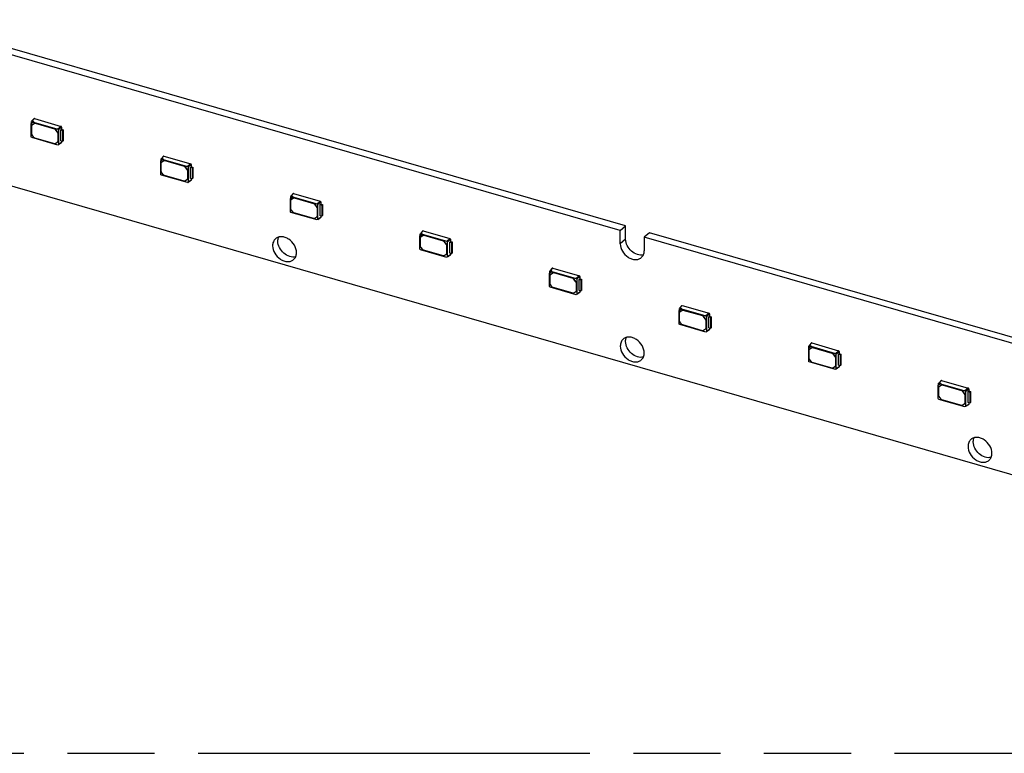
# Model space of a CAD drawing. Header units: millimetres. Extents: x 0 to 210, y 0 to 297.
# Tile 35 of 59: x 93 to 115, y 208 to 224. Entities that reach past the tile are written whole.
import ezdxf

# ---------------------------------------------------------------- set-up
doc = ezdxf.new("R2010")
doc.units = ezdxf.units.MM
doc.header["$LTSCALE"] = 19.36
doc.linetypes.add('PHANTOM', pattern=[0.8, 0.45, -0.05, 0.1, -0.05, 0.1, -0.05])
doc.layers.get('0').update_dxf_attribs({"linetype": 'CONTINUOUS'})
doc.layers.add('DEFAULT_3', color=7, linetype='PHANTOM')

msp = doc.modelspace()

# ---------------------------------------------------------------- linework, layer by layer
at = {"color": 7, "linetype": 'Continuous'}
for p, q in [((54.71894, 231.19325), (123.13495, 211.44325)), ((105.98146, 219.31477), (91.0487, 223.62549)), ((106.09931, 219.41684), (91.16656, 223.72756)), ((92.88163, 221.69183), (92.88843, 221.69777)), ((92.88169, 221.69176), (92.93152, 221.7272)), ((92.8818, 221.39501), (92.88169, 221.69176)), ((92.88837, 221.69785), (92.88826, 221.73616)), ((92.93889, 221.73378), (92.88837, 221.69785)), ((92.94237, 221.79944), (92.8906, 221.74272)), ((92.89275, 221.45835), (92.89275, 221.64937)), ((92.90022, 221.66506), (92.89879, 221.66382)), ((92.8988, 221.66381), (92.9, 221.66477)), ((92.9, 221.66477), (92.95157, 221.70168)), ((92.90061, 221.74495), (92.95218, 221.80172)), ((92.90061, 221.74495), (92.93889, 221.73378)), ((92.93895, 221.73371), (92.93146, 221.72728)), ((92.93152, 221.7272), (93.47567, 221.57001)), ((92.95218, 221.80172), (93.54651, 221.63016)), ((92.96764, 221.70264), (93.39814, 221.57837)), ((92.96907, 221.70388), (93.39956, 221.57961)), ((93.54651, 221.63016), (93.47567, 221.57001)), ((93.48802, 221.55409), (93.55865, 221.61451)), ((93.55865, 221.61451), (93.55865, 221.56478)), ((93.47567, 221.21123), (92.89416, 221.37909)), ((92.94338, 221.38285), (92.9, 221.43876)), ((93.4049, 221.24238), (92.96088, 221.37056)), ((93.41563, 221.56607), (93.46697, 221.49991)), ((93.4684, 221.50114), (93.41706, 221.56731)), ((93.47422, 221.48032), (93.47422, 221.29169)), ((93.47565, 221.48156), (93.47565, 221.29293)), ((93.48802, 221.55409), (93.48802, 221.22001)), ((93.54306, 221.55262), (93.55865, 221.56478)), ((93.54306, 221.55262), (93.58056, 221.54179)), ((93.54306, 221.30518), (93.54306, 221.55262)), ((93.55865, 221.56478), (93.59499, 221.55429)), ((93.58056, 221.54179), (93.59499, 221.55429)), ((93.58056, 221.54179), (93.58056, 221.29435)), ((93.59499, 221.55429), (93.59499, 221.30685)), ((93.46697, 221.27628), (93.4224, 221.24457)), ((93.46817, 221.27725), (93.46697, 221.27628)), ((93.46961, 221.27847), (93.46818, 221.27723)), ((93.55865, 221.26761), (93.48802, 221.22001)), ((93.55488, 221.26002), (93.49046, 221.21641)), ((93.58056, 221.29435), (93.54306, 221.30518)), ((93.55865, 221.30068), (93.55865, 221.26761)), ((93.58056, 221.29435), (93.59499, 221.30685)), ((95.82397, 220.96759), (95.7722, 220.91088)), ((95.78221, 220.9131), (95.83378, 220.96988)), ((95.83378, 220.96988), (96.42811, 220.79831)), ((95.76323, 220.85999), (95.77003, 220.86593)), ((95.76329, 220.85991), (95.81312, 220.89536)), ((95.7634, 220.56317), (95.76329, 220.85991)), ((95.76997, 220.866), (95.76986, 220.90432)), ((95.82049, 220.90194), (95.76997, 220.866)), ((95.77434, 220.62651), (95.77434, 220.81752)), ((95.78181, 220.83322), (95.78038, 220.83198)), ((95.7804, 220.83196), (95.78159, 220.83293)), ((95.78159, 220.83293), (95.83317, 220.86984)), ((95.78221, 220.9131), (95.82049, 220.90194)), ((95.82055, 220.90186), (95.81306, 220.89543)), ((95.81312, 220.89536), (96.35727, 220.73816)), ((95.84924, 220.8708), (96.27973, 220.74652)), ((95.85067, 220.87203), (96.28116, 220.74776)), ((96.29723, 220.73423), (96.34857, 220.66806)), ((96.35, 220.6693), (96.29866, 220.73546)), ((96.42811, 220.79831), (96.35727, 220.73816)), ((96.36962, 220.72224), (96.44025, 220.78266)), ((96.36962, 220.72224), (96.36962, 220.38817)), ((96.42466, 220.72077), (96.44025, 220.73293)), ((96.42466, 220.72077), (96.46216, 220.70994)), ((96.42466, 220.47333), (96.42466, 220.72077)), ((96.44025, 220.78266), (96.44025, 220.73293)), ((96.44025, 220.73293), (96.47659, 220.72244)), ((96.46216, 220.70994), (96.47659, 220.72244)), ((96.47659, 220.72244), (96.47659, 220.475)), ((96.35727, 220.37938), (95.77575, 220.54725)), ((95.82498, 220.55101), (95.78159, 220.60692)), ((96.2865, 220.41053), (95.84247, 220.53871)), ((96.35582, 220.64847), (96.35582, 220.45984)), ((96.35725, 220.64971), (96.35725, 220.46108)), ((96.46216, 220.70994), (96.46216, 220.46251)), ((96.34857, 220.44444), (96.30399, 220.41273)), ((96.34977, 220.44541), (96.34857, 220.44444)), ((96.35121, 220.44663), (96.34978, 220.44539)), ((96.44025, 220.43577), (96.36962, 220.38817)), ((96.43648, 220.42817), (96.37206, 220.38457)), ((96.46216, 220.46251), (96.42466, 220.47333)), ((96.44025, 220.46883), (96.44025, 220.43577)), ((96.46216, 220.46251), (96.47659, 220.475)), ((98.64488, 220.02807), (98.69471, 220.06351)), ((98.65157, 220.03416), (98.65145, 220.07247)), ((98.70209, 220.07009), (98.65157, 220.03416)), ((98.70557, 220.13575), (98.65379, 220.07903)), ((98.6638, 220.08126), (98.71537, 220.13803)), ((98.66381, 220.08126), (98.70209, 220.07009)), ((98.70214, 220.07002), (98.69466, 220.06359)), ((98.69471, 220.06351), (99.23886, 219.90632)), ((98.71537, 220.13803), (99.3097, 219.96647)), ((98.64483, 220.02814), (98.65163, 220.03408)), ((98.645, 219.73132), (98.64488, 220.02807)), ((98.65594, 219.79466), (98.65594, 219.98568)), ((98.66341, 220.00137), (98.66198, 220.00013)), ((98.662, 220.00012), (98.66319, 220.00108)), ((98.66319, 220.00108), (98.71477, 220.03799)), ((98.73083, 220.03895), (99.16133, 219.91468)), ((98.73226, 220.04019), (99.16276, 219.91592)), ((99.17883, 219.90238), (99.23017, 219.83622)), ((99.2316, 219.83745), (99.18025, 219.90362)), ((99.3097, 219.96647), (99.23886, 219.90632)), ((99.25122, 219.8904), (99.32185, 219.95082)), ((99.25122, 219.8904), (99.25122, 219.55632)), ((99.30626, 219.88892), (99.32184, 219.90109)), ((99.30626, 219.88892), (99.34376, 219.8781)), ((99.30626, 219.64149), (99.30626, 219.88892)), ((99.32184, 219.90109), (99.35818, 219.89059)), ((99.32185, 219.95082), (99.32185, 219.90109)), ((99.34376, 219.8781), (99.35818, 219.89059)), ((99.34376, 219.8781), (99.34376, 219.63066)), ((99.35818, 219.89059), (99.35818, 219.64316)), ((99.23886, 219.54754), (98.65735, 219.7154)), ((98.70657, 219.71916), (98.66319, 219.77507)), ((99.16809, 219.57869), (98.72407, 219.70687)), ((99.23742, 219.81663), (99.23742, 219.628)), ((99.23884, 219.81786), (99.23884, 219.62924)), ((99.34376, 219.63066), (99.30626, 219.64149)), ((99.32185, 219.63699), (99.32185, 219.60392)), ((99.34376, 219.63066), (99.35818, 219.64316)), ((99.23017, 219.61259), (99.18559, 219.58088)), ((99.23136, 219.61356), (99.23017, 219.61259)), ((99.2328, 219.61478), (99.23138, 219.61354)), ((99.32185, 219.60392), (99.25122, 219.55632)), ((99.31807, 219.59633), (99.25365, 219.55272)), ((105.98146, 219.31477), (106.09931, 219.41684)), ((106.09931, 219.11992), (106.09931, 219.41684)), ((101.52642, 219.1963), (101.53322, 219.20224)), ((101.52648, 219.19622), (101.57631, 219.23167)), ((101.52659, 218.89948), (101.52648, 219.19622)), ((101.53317, 219.20231), (101.53305, 219.24063)), ((101.58368, 219.23825), (101.53317, 219.20231)), ((101.58716, 219.3039), (101.53539, 219.24719)), ((101.54479, 219.16924), (101.59636, 219.20615)), ((101.5454, 219.24941), (101.59697, 219.30619)), ((101.5454, 219.24941), (101.58368, 219.23825)), ((101.58374, 219.23817), (101.57625, 219.23174)), ((101.57631, 219.23167), (102.12046, 219.07447)), ((101.59697, 219.30619), (102.1913, 219.13462)), ((101.61243, 219.20711), (102.04293, 219.08283)), ((101.61386, 219.20834), (102.04435, 219.08407)), ((105.98146, 219.01785), (105.98146, 219.31477)), ((106.6313, 219.26327), (106.51344, 219.1612)), ((121.56405, 214.95256), (106.6313, 219.26327)), ((101.53754, 218.96282), (101.53754, 219.15383)), ((101.54501, 219.16952), (101.54358, 219.16829)), ((101.54359, 219.16827), (101.54479, 219.16924)), ((102.06042, 219.07053), (102.11177, 219.00437)), ((102.11319, 219.00561), (102.06185, 219.07177)), ((102.11901, 218.98478), (102.11901, 218.79615)), ((102.12044, 218.98602), (102.12044, 218.79739)), ((102.1913, 219.13462), (102.12046, 219.07447)), ((102.13281, 219.05855), (102.20344, 219.11897)), ((102.13281, 219.05855), (102.13281, 218.72448)), ((102.18785, 219.05708), (102.20344, 219.06924)), ((102.18785, 219.05708), (102.22535, 219.04625)), ((102.18785, 218.80964), (102.18785, 219.05708)), ((102.20344, 219.11897), (102.20344, 219.06924)), ((102.20344, 219.06924), (102.23978, 219.05875)), ((102.22535, 219.04625), (102.23978, 219.05875)), ((102.22535, 219.04625), (102.22535, 218.79882)), ((102.23978, 219.05875), (102.23978, 218.81131)), ((121.4462, 214.85049), (106.51344, 219.1612)), ((106.51344, 219.1612), (106.51344, 218.86428)), ((102.12046, 218.71569), (101.53895, 218.88356)), ((101.58817, 218.88732), (101.54479, 218.94323)), ((102.04969, 218.74684), (101.60567, 218.87502)), ((102.11177, 218.78075), (102.06719, 218.74904)), ((102.11296, 218.78171), (102.11177, 218.78075)), ((102.1144, 218.78294), (102.11297, 218.7817)), ((102.20344, 218.77208), (102.13281, 218.72448)), ((102.19967, 218.76448), (102.13525, 218.72088)), ((102.22535, 218.79882), (102.18785, 218.80964)), ((102.20344, 218.80514), (102.20344, 218.77208)), ((102.22535, 218.79882), (102.23978, 218.81131)), ((104.40802, 218.36445), (104.41482, 218.37039)), ((104.40808, 218.36438), (104.45791, 218.39982)), ((104.40819, 218.06763), (104.40808, 218.36438)), ((104.41476, 218.37047), (104.41465, 218.40878)), ((104.46528, 218.4064), (104.41476, 218.37047)), ((104.46876, 218.47206), (104.41699, 218.41534)), ((104.41913, 218.13097), (104.41913, 218.32199)), ((104.4266, 218.33768), (104.42517, 218.33644)), ((104.42519, 218.33643), (104.42638, 218.33739)), ((104.42638, 218.33739), (104.47796, 218.3743)), ((104.427, 218.41756), (104.47857, 218.47434)), ((104.427, 218.41757), (104.46528, 218.4064)), ((104.46534, 218.40633), (104.45785, 218.3999)), ((104.45791, 218.39982), (105.00206, 218.24263)), ((104.47857, 218.47434), (105.0729, 218.30277)), ((104.49403, 218.37526), (104.92452, 218.25099)), ((104.49546, 218.3765), (104.92595, 218.25222)), ((105.0729, 218.30277), (105.00206, 218.24263)), ((104.46977, 218.05547), (104.42638, 218.11138)), ((104.94202, 218.23869), (104.99336, 218.17253)), ((104.99479, 218.17376), (104.94345, 218.23993)), ((105.00061, 218.15294), (105.00061, 217.96431)), ((105.00204, 218.15417), (105.00204, 217.96555)), ((105.01441, 218.22671), (105.08504, 218.28713)), ((105.01441, 218.22671), (105.01441, 217.89263)), ((105.06945, 218.22523), (105.08504, 218.23739)), ((105.06945, 218.22523), (105.10695, 218.21441)), ((105.06945, 217.9778), (105.06945, 218.22523)), ((105.08504, 218.28713), (105.08504, 218.2374)), ((105.08504, 218.23739), (105.12138, 218.2269)), ((105.10695, 218.21441), (105.12138, 218.2269)), ((105.10695, 218.21441), (105.10695, 217.96697)), ((105.12138, 218.2269), (105.12138, 217.97947)), ((105.00206, 217.88384), (104.42054, 218.05171)), ((104.93129, 217.915), (104.48726, 218.04317)), ((104.99336, 217.9489), (104.94878, 217.91719)), ((104.99456, 217.94987), (104.99336, 217.9489)), ((104.996, 217.95109), (104.99457, 217.94985)), ((105.08504, 217.94023), (105.01441, 217.89263)), ((105.08127, 217.93264), (105.01685, 217.88903)), ((105.10695, 217.96697), (105.06945, 217.9778)), ((105.08504, 217.9733), (105.08504, 217.94023)), ((105.10695, 217.96697), (105.12138, 217.97947)), ((107.28962, 217.53261), (107.29642, 217.53855)), ((107.28967, 217.53253), (107.3395, 217.56798)), ((107.28979, 217.23579), (107.28967, 217.53253)), ((107.29636, 217.53862), (107.29624, 217.57693)), ((107.34688, 217.57456), (107.29636, 217.53862)), ((107.35036, 217.64021), (107.29858, 217.5835)), ((107.30073, 217.29913), (107.30073, 217.49014)), ((107.3082, 217.50583), (107.30677, 217.5046)), ((107.30679, 217.50458), (107.30798, 217.50555)), ((107.30798, 217.50555), (107.35956, 217.54246)), ((107.3086, 217.58572), (107.36016, 217.6425)), ((107.3086, 217.58572), (107.34688, 217.57456)), ((107.34693, 217.57448), (107.33945, 217.56805)), ((107.3395, 217.56798), (107.88365, 217.41078)), ((107.36016, 217.6425), (107.95449, 217.47093)), ((107.37563, 217.54342), (107.80612, 217.41914)), ((107.37705, 217.54465), (107.80755, 217.42038)), ((107.95449, 217.47093), (107.88365, 217.41078)), ((107.89601, 217.39486), (107.96664, 217.45528)), ((107.96664, 217.45528), (107.96664, 217.40555)), ((107.88365, 217.052), (107.30214, 217.21987)), ((107.35136, 217.22363), (107.30798, 217.27954)), ((107.81288, 217.08315), (107.36886, 217.21133)), ((107.82362, 217.40684), (107.87496, 217.34068)), ((107.87639, 217.34192), (107.82504, 217.40808)), ((107.88221, 217.32109), (107.88221, 217.13246)), ((107.88363, 217.32233), (107.88363, 217.1337)), ((107.89601, 217.39486), (107.89601, 217.06079)), ((107.95105, 217.39339), (107.96663, 217.40555)), ((107.95105, 217.39339), (107.98855, 217.38256)), ((107.95105, 217.14595), (107.95105, 217.39339)), ((107.96663, 217.40555), (108.00298, 217.39506)), ((107.98855, 217.38256), (108.00298, 217.39506)), ((107.98855, 217.38256), (107.98855, 217.13513)), ((108.00298, 217.39506), (108.00298, 217.14762)), ((107.87496, 217.11706), (107.83038, 217.08535)), ((107.87615, 217.11802), (107.87496, 217.11706)), ((107.8776, 217.11924), (107.87617, 217.11801)), ((107.96664, 217.10839), (107.89601, 217.06079)), ((107.96286, 217.10079), (107.89844, 217.05719)), ((107.98855, 217.13513), (107.95105, 217.14595)), ((107.96664, 217.14145), (107.96664, 217.10839)), ((107.98855, 217.13513), (108.00298, 217.14762)), ((110.23195, 216.80837), (110.18018, 216.75165)), ((110.19019, 216.75387), (110.24176, 216.81065)), ((110.24176, 216.81065), (110.83609, 216.63908)), ((110.17121, 216.70076), (110.17801, 216.7067)), ((110.17127, 216.70069), (110.2211, 216.73613)), ((110.17139, 216.40394), (110.17127, 216.70069)), ((110.17796, 216.70678), (110.17784, 216.74509)), ((110.22847, 216.74271), (110.17796, 216.70678)), ((110.18233, 216.46728), (110.18233, 216.6583)), ((110.1898, 216.67399), (110.18837, 216.67275)), ((110.18838, 216.67274), (110.18958, 216.6737)), ((110.18958, 216.6737), (110.24115, 216.71061)), ((110.19019, 216.75388), (110.22847, 216.74271)), ((110.22853, 216.74264), (110.22104, 216.73621)), ((110.2211, 216.73613), (110.76525, 216.57894)), ((110.25722, 216.71157), (110.68772, 216.5873)), ((110.25865, 216.71281), (110.68914, 216.58853)), ((110.70521, 216.575), (110.75656, 216.50883)), ((110.75798, 216.51007), (110.70664, 216.57624)), ((110.83609, 216.63908), (110.76525, 216.57894)), ((110.7776, 216.56302), (110.84823, 216.62343)), ((110.7776, 216.56302), (110.7776, 216.22894)), ((110.83264, 216.56154), (110.84823, 216.5737)), ((110.83264, 216.56154), (110.87014, 216.55072)), ((110.83264, 216.31411), (110.83264, 216.56154)), ((110.84823, 216.62343), (110.84823, 216.5737)), ((110.84823, 216.5737), (110.88457, 216.56321)), ((110.87014, 216.55072), (110.88457, 216.56321)), ((110.88457, 216.56321), (110.88457, 216.31578)), ((110.76525, 216.22015), (110.18374, 216.38802)), ((110.23296, 216.39178), (110.18958, 216.44769)), ((110.69448, 216.25131), (110.25046, 216.37948)), ((110.7638, 216.48925), (110.7638, 216.30062)), ((110.76523, 216.49048), (110.76523, 216.30185)), ((110.87014, 216.55072), (110.87014, 216.30328)), ((110.75656, 216.28521), (110.71198, 216.2535)), ((110.75775, 216.28618), (110.75656, 216.28521)), ((110.75919, 216.2874), (110.75776, 216.28616)), ((110.84823, 216.27654), (110.7776, 216.22894)), ((110.84446, 216.26895), (110.78004, 216.22534)), ((110.87014, 216.30328), (110.83264, 216.31411)), ((110.84823, 216.30961), (110.84823, 216.27654)), ((110.87014, 216.30328), (110.88457, 216.31578)), ((113.05287, 215.86884), (113.1027, 215.90429)), ((113.05955, 215.87493), (113.05944, 215.91324)), ((113.11007, 215.91087), (113.05955, 215.87493)), ((113.11355, 215.97652), (113.06178, 215.91981)), ((113.07179, 215.92203), (113.12336, 215.97881)), ((113.07179, 215.92203), (113.11007, 215.91087)), ((113.11013, 215.91079), (113.10264, 215.90436)), ((113.1027, 215.90429), (113.64685, 215.74709)), ((113.12336, 215.97881), (113.71769, 215.80724)), ((113.05281, 215.86892), (113.05961, 215.87486)), ((113.05298, 215.5721), (113.05287, 215.86884)), ((113.06393, 215.63544), (113.06393, 215.82645)), ((113.07139, 215.84214), (113.06996, 215.84091)), ((113.06998, 215.84089), (113.07117, 215.84186)), ((113.07117, 215.84186), (113.12275, 215.87877)), ((113.13882, 215.87972), (113.56931, 215.75545)), ((113.14025, 215.88096), (113.57074, 215.75669)), ((113.58681, 215.74315), (113.63815, 215.67699)), ((113.63958, 215.67823), (113.58824, 215.74439)), ((113.71769, 215.80724), (113.64685, 215.74709)), ((113.6592, 215.73117), (113.72983, 215.79159)), ((113.6592, 215.73117), (113.6592, 215.3971)), ((113.71424, 215.7297), (113.72983, 215.74186)), ((113.71424, 215.7297), (113.75174, 215.71887)), ((113.71424, 215.48226), (113.71424, 215.7297)), ((113.72983, 215.79159), (113.72983, 215.74186)), ((113.72983, 215.74186), (113.76617, 215.73137)), ((113.75174, 215.71887), (113.76617, 215.73137)), ((113.75174, 215.71887), (113.75174, 215.47144)), ((113.76617, 215.73137), (113.76617, 215.48393)), ((113.64685, 215.38831), (113.06533, 215.55618)), ((113.11456, 215.55994), (113.07117, 215.61585)), ((113.57608, 215.41946), (113.13205, 215.54764)), ((113.6454, 215.6574), (113.6454, 215.46877)), ((113.64683, 215.65864), (113.64683, 215.47001)), ((113.75174, 215.47144), (113.71424, 215.48226)), ((113.72983, 215.47776), (113.72983, 215.44469)), ((113.75174, 215.47144), (113.76617, 215.48393)), ((113.63815, 215.45337), (113.59357, 215.42166)), ((113.63935, 215.45433), (113.63815, 215.45337)), ((113.64079, 215.45555), (113.63936, 215.45432)), ((113.72983, 215.44469), (113.6592, 215.3971)), ((113.72606, 215.4371), (113.66164, 215.3935))]:
    msp.add_line(p, q, dxfattribs=at)
at = {"color": 9, "linetype": 'Continuous'}
for p, q in [((92.9, 221.66477), (92.90142, 221.66601)), ((92.95014, 221.70045), (92.95157, 221.70168)), ((92.96764, 221.70264), (92.96907, 221.70388)), ((93.39814, 221.57837), (93.39956, 221.57961)), ((93.41563, 221.56607), (93.41706, 221.56731)), ((93.46697, 221.49991), (93.4684, 221.50114)), ((93.47422, 221.48032), (93.47565, 221.48156)), ((93.47422, 221.29169), (93.47565, 221.29293)), ((95.78159, 220.83293), (95.78302, 220.83416)), ((95.83174, 220.8686), (95.83317, 220.86984)), ((95.84924, 220.8708), (95.85067, 220.87203)), ((96.27973, 220.74652), (96.28116, 220.74776)), ((96.29723, 220.73423), (96.29866, 220.73546)), ((96.34857, 220.66806), (96.35, 220.6693)), ((96.35582, 220.64847), (96.35725, 220.64971)), ((96.35582, 220.45984), (96.35725, 220.46108)), ((98.66319, 220.00108), (98.66462, 220.00232)), ((98.71334, 220.03675), (98.71477, 220.03799)), ((98.73083, 220.03895), (98.73226, 220.04019)), ((99.16133, 219.91468), (99.16276, 219.91592)), ((99.17883, 219.90238), (99.18025, 219.90362)), ((99.23017, 219.83622), (99.2316, 219.83745)), ((99.23742, 219.81663), (99.23884, 219.81786)), ((99.23742, 219.628), (99.23884, 219.62924)), ((101.59494, 219.20491), (101.59636, 219.20615)), ((101.61243, 219.20711), (101.61386, 219.20834)), ((101.54479, 219.16924), (101.54621, 219.17047)), ((102.04293, 219.08283), (102.04435, 219.08407)), ((102.06042, 219.07053), (102.06185, 219.07177)), ((102.11177, 219.00437), (102.11319, 219.00561)), ((102.11901, 218.98478), (102.12044, 218.98602)), ((106.09931, 219.11992), (105.98146, 219.01785)), ((102.11901, 218.79615), (102.12044, 218.79739)), ((104.42638, 218.33739), (104.42781, 218.33863)), ((104.47653, 218.37306), (104.47796, 218.3743)), ((104.49403, 218.37526), (104.49546, 218.3765)), ((104.92452, 218.25099), (104.92595, 218.25222)), ((104.94202, 218.23869), (104.94345, 218.23993)), ((104.99336, 218.17253), (104.99479, 218.17376)), ((105.00061, 218.15294), (105.00204, 218.15417)), ((105.00061, 217.96431), (105.00204, 217.96555)), ((107.30798, 217.50555), (107.30941, 217.50678)), ((107.35813, 217.54122), (107.35956, 217.54246)), ((107.37563, 217.54342), (107.37705, 217.54465)), ((107.80612, 217.41914), (107.80755, 217.42038)), ((107.82362, 217.40684), (107.82504, 217.40808)), ((107.87496, 217.34068), (107.87639, 217.34192)), ((107.88221, 217.32109), (107.88363, 217.32233)), ((107.88221, 217.13246), (107.88363, 217.1337)), ((110.18958, 216.6737), (110.191, 216.67494)), ((110.23973, 216.70937), (110.24115, 216.71061)), ((110.25722, 216.71157), (110.25865, 216.71281)), ((110.68772, 216.5873), (110.68914, 216.58853)), ((110.70521, 216.575), (110.70664, 216.57624)), ((110.75656, 216.50883), (110.75798, 216.51007)), ((110.7638, 216.48925), (110.76523, 216.49048)), ((110.7638, 216.30062), (110.76523, 216.30185)), ((113.07117, 215.84186), (113.0726, 215.84309)), ((113.12132, 215.87753), (113.12275, 215.87877)), ((113.13882, 215.87972), (113.14025, 215.88096)), ((113.56931, 215.75545), (113.57074, 215.75669)), ((113.58681, 215.74315), (113.58824, 215.74439)), ((113.63815, 215.67699), (113.63958, 215.67823)), ((113.6454, 215.6574), (113.64683, 215.65864)), ((113.6454, 215.46877), (113.64683, 215.47001))]:
    msp.add_line(p, q, dxfattribs=at)
at = {"color": 7, "linetype": 'Continuous'}
for centre in [(93.45423, 221.29292), (96.33583, 220.46108), (99.21742, 219.62923), (102.09902, 218.79739), (104.98062, 217.96554), (107.86221, 217.1337), (110.74381, 216.30185), (113.62541, 215.47001)]:
    msp.add_arc(centre, 0.02142, 351.555779, 0.008136, dxfattribs=at)
for centre, major_axis, ratio, start_param, end_param in [((92.90065, 221.73255), (-0.00937, 0.01084), 0.74771919, -0.85475667, 0.08835163), ((93.47563, 221.55763), (0.00936, -0.01079), 0.75228725, 0.71446962, 2.28218902), ((93.47563, 221.22363), (-0.00937, 0.01084), 0.74771919, -3.22995377, -2.42862992), ((95.78225, 220.9007), (-0.00937, 0.01084), 0.74771919, -0.85475667, 0.08835163), ((96.35723, 220.72578), (0.00936, -0.01079), 0.75228725, 0.71446962, 2.28218902), ((96.35723, 220.39178), (-0.00937, 0.01084), 0.74771919, -3.22995377, -2.42862992), ((98.66384, 220.06886), (-0.00937, 0.01084), 0.74771919, -0.85475667, 0.08835163), ((99.23883, 219.89394), (0.00936, -0.01079), 0.75228725, 0.71446962, 2.28218902), ((99.23883, 219.55994), (-0.00937, 0.01084), 0.74771919, -3.22995377, -2.42862992), ((101.54544, 219.23701), (-0.00937, 0.01084), 0.74771919, -0.85475667, 0.08835163), ((102.12042, 219.06209), (0.00936, -0.01079), 0.75228725, 0.71446962, 2.28218902), ((102.12042, 218.72809), (-0.00937, 0.01084), 0.74771919, -3.22995377, -2.42862992), ((104.42704, 218.40516), (-0.00937, 0.01084), 0.74771919, -0.85475667, 0.08835163), ((105.00202, 218.23025), (0.00936, -0.01079), 0.75228725, 0.71446962, 2.28218902), ((105.00202, 217.89625), (-0.00937, 0.01084), 0.74771919, -3.22995377, -2.42862992), ((107.30863, 217.57332), (-0.00937, 0.01084), 0.74771919, -0.85475667, 0.08835163), ((107.88362, 217.3984), (0.00936, -0.01079), 0.75228725, 0.71446962, 2.28218902), ((107.88362, 217.0644), (-0.00937, 0.01084), 0.74771919, -3.22995377, -2.42862992), ((110.19023, 216.74147), (-0.00937, 0.01084), 0.74771919, -0.85475667, 0.08835163), ((110.76521, 216.56656), (0.00936, -0.01079), 0.75228725, 0.71446962, 2.28218902), ((110.76521, 216.23256), (-0.00937, 0.01084), 0.74771919, -3.22995377, -2.42862992), ((113.07183, 215.90963), (-0.00937, 0.01084), 0.74771919, -0.85475667, 0.08835163), ((113.64681, 215.73471), (0.00936, -0.01079), 0.75228725, 0.71446962, 2.28218902), ((113.64681, 215.40071), (-0.00937, 0.01084), 0.74771919, -3.22995377, -2.42862992)]:
    msp.add_ellipse(centre, major_axis=major_axis, ratio=ratio, start_param=start_param, end_param=end_param, dxfattribs=at)
for points in [[(92.89275, 221.64937), (92.89275, 221.65459), (92.89488, 221.66036), (92.89879, 221.66382)], [(92.95218, 221.80172), (92.94894, 221.8026), (92.94462, 221.80193), (92.94237, 221.79945)], [(93.55865, 221.61451), (93.55854, 221.62111), (93.55282, 221.62823), (93.54651, 221.63015)], [(92.89416, 221.37909), (92.8877, 221.38096), (92.8818, 221.3883), (92.8818, 221.39501)], [(92.9, 221.43876), (92.89573, 221.44426), (92.89275, 221.45139), (92.89275, 221.45835)], [(92.96088, 221.37056), (92.95403, 221.37253), (92.94775, 221.37722), (92.94338, 221.38285)], [(93.39814, 221.57837), (93.40498, 221.57639), (93.41126, 221.5717), (93.41563, 221.56607)], [(93.41706, 221.56731), (93.41269, 221.57294), (93.40641, 221.57763), (93.39956, 221.57961)], [(93.46697, 221.49991), (93.47124, 221.49441), (93.47422, 221.48728), (93.47422, 221.48032)], [(93.47565, 221.48156), (93.47565, 221.48852), (93.47267, 221.49564), (93.4684, 221.50114)], [(93.47422, 221.29169), (93.47422, 221.28647), (93.47209, 221.2807), (93.46818, 221.27724)], [(93.55489, 221.26001), (93.55723, 221.26159), (93.5586, 221.26478), (93.55865, 221.26761)], [(95.83377, 220.96988), (95.83053, 220.97076), (95.82622, 220.97009), (95.82396, 220.9676)], [(95.77434, 220.81752), (95.77434, 220.82274), (95.77648, 220.82851), (95.78039, 220.83197)], [(96.27973, 220.74652), (96.28658, 220.74455), (96.29286, 220.73986), (96.29723, 220.73423)], [(96.29866, 220.73546), (96.29429, 220.74109), (96.28801, 220.74578), (96.28116, 220.74776)], [(96.44025, 220.78266), (96.44014, 220.78926), (96.43442, 220.79638), (96.4281, 220.79831)], [(95.77575, 220.54725), (95.7693, 220.54911), (95.7634, 220.55645), (95.7634, 220.56317)], [(95.78159, 220.60692), (95.77732, 220.61242), (95.77434, 220.61955), (95.77434, 220.62651)], [(95.84247, 220.53871), (95.83563, 220.54069), (95.82935, 220.54538), (95.82498, 220.55101)], [(96.34857, 220.66806), (96.35284, 220.66256), (96.35582, 220.65543), (96.35582, 220.64847)], [(96.35725, 220.64971), (96.35725, 220.65667), (96.35427, 220.6638), (96.35, 220.6693)], [(96.35582, 220.45984), (96.35582, 220.45462), (96.35368, 220.44886), (96.34977, 220.4454)], [(96.43648, 220.42817), (96.43883, 220.42975), (96.4402, 220.43294), (96.44025, 220.43577)], [(98.71537, 220.13803), (98.71213, 220.13891), (98.70781, 220.13824), (98.70556, 220.13575)], [(98.65594, 219.98568), (98.65594, 219.9909), (98.65808, 219.99667), (98.66199, 220.00013)], [(99.16133, 219.91468), (99.16818, 219.9127), (99.17446, 219.90801), (99.17883, 219.90238)], [(99.18025, 219.90362), (99.17588, 219.90925), (99.16961, 219.91394), (99.16276, 219.91592)], [(99.23017, 219.83622), (99.23444, 219.83072), (99.23742, 219.82359), (99.23742, 219.81663)], [(99.23884, 219.81786), (99.23884, 219.82483), (99.23587, 219.83195), (99.2316, 219.83745)], [(99.32184, 219.95081), (99.32173, 219.95742), (99.31602, 219.96453), (99.3097, 219.96646)], [(98.65735, 219.7154), (98.6509, 219.71727), (98.645, 219.72461), (98.645, 219.73132)], [(98.66319, 219.77507), (98.65892, 219.78057), (98.65594, 219.7877), (98.65594, 219.79466)], [(98.72407, 219.70687), (98.71722, 219.70884), (98.71094, 219.71353), (98.70657, 219.71916)], [(99.23742, 219.628), (99.23742, 219.62278), (99.23528, 219.61701), (99.23137, 219.61355)], [(99.31808, 219.59632), (99.32042, 219.5979), (99.3218, 219.60109), (99.32184, 219.60392)], [(101.59697, 219.30619), (101.59373, 219.30707), (101.58941, 219.3064), (101.58716, 219.30391)], [(101.53754, 219.15383), (101.53754, 219.15905), (101.53967, 219.16482), (101.54358, 219.16828)], [(101.54479, 218.94323), (101.54052, 218.94873), (101.53754, 218.95585), (101.53754, 218.96282)], [(102.04293, 219.08283), (102.04977, 219.08086), (102.05605, 219.07617), (102.06042, 219.07053)], [(102.06185, 219.07177), (102.05748, 219.0774), (102.0512, 219.08209), (102.04435, 219.08407)], [(102.11177, 219.00437), (102.11603, 218.99887), (102.11901, 218.99174), (102.11901, 218.98478)], [(102.12044, 218.98602), (102.12044, 218.99298), (102.11746, 219.00011), (102.11319, 219.00561)], [(102.20344, 219.11897), (102.20333, 219.12557), (102.19761, 219.13269), (102.1913, 219.13462)], [(101.53895, 218.88356), (101.53249, 218.88542), (101.52659, 218.89276), (101.52659, 218.89948)], [(101.60567, 218.87502), (101.59882, 218.877), (101.59254, 218.88169), (101.58817, 218.88732)], [(102.11901, 218.79615), (102.11901, 218.79093), (102.11688, 218.78516), (102.11297, 218.7817)], [(102.19968, 218.76448), (102.20202, 218.76606), (102.20339, 218.76925), (102.20344, 218.77208)], [(104.41913, 218.32199), (104.41913, 218.32721), (104.42127, 218.33298), (104.42518, 218.33644)], [(104.47856, 218.47434), (104.47532, 218.47522), (104.47101, 218.47455), (104.46875, 218.47206)], [(105.08504, 218.28712), (105.08493, 218.29373), (105.07921, 218.30084), (105.07289, 218.30277)], [(104.42638, 218.11138), (104.42211, 218.11688), (104.41913, 218.12401), (104.41913, 218.13097)], [(104.92452, 218.25099), (104.93137, 218.24901), (104.93765, 218.24432), (104.94202, 218.23869)], [(104.94345, 218.23993), (104.93908, 218.24556), (104.9328, 218.25025), (104.92595, 218.25222)], [(104.99336, 218.17253), (104.99763, 218.16702), (105.00061, 218.1599), (105.00061, 218.15294)], [(105.00204, 218.15417), (105.00204, 218.16114), (104.99906, 218.16826), (104.99479, 218.17376)], [(104.42054, 218.05171), (104.41409, 218.05358), (104.40819, 218.06092), (104.40819, 218.06763)], [(104.48726, 218.04317), (104.48042, 218.04515), (104.47414, 218.04984), (104.46977, 218.05547)], [(105.00061, 217.96431), (105.00061, 217.95909), (104.99847, 217.95332), (104.99456, 217.94986)], [(105.08127, 217.93263), (105.08362, 217.93421), (105.08499, 217.9374), (105.08504, 217.94023)], [(107.30073, 217.49014), (107.30073, 217.49536), (107.30287, 217.50113), (107.30678, 217.50459)], [(107.36016, 217.6425), (107.35692, 217.64338), (107.3526, 217.64271), (107.35035, 217.64022)], [(107.96663, 217.45528), (107.96652, 217.46188), (107.96081, 217.469), (107.95449, 217.47093)], [(107.30214, 217.21987), (107.29569, 217.22173), (107.28979, 217.22907), (107.28979, 217.23579)], [(107.30798, 217.27954), (107.30371, 217.28504), (107.30073, 217.29216), (107.30073, 217.29913)], [(107.36886, 217.21133), (107.36201, 217.21331), (107.35574, 217.218), (107.35136, 217.22363)], [(107.80612, 217.41914), (107.81297, 217.41717), (107.81925, 217.41248), (107.82362, 217.40684)], [(107.82504, 217.40808), (107.82067, 217.41371), (107.8144, 217.4184), (107.80755, 217.42038)], [(107.87496, 217.34068), (107.87923, 217.33518), (107.88221, 217.32805), (107.88221, 217.32109)], [(107.88363, 217.32233), (107.88363, 217.32929), (107.88066, 217.33642), (107.87639, 217.34192)], [(107.88221, 217.13246), (107.88221, 217.12724), (107.88007, 217.12147), (107.87616, 217.11801)], [(107.96287, 217.10078), (107.96521, 217.10237), (107.96659, 217.10556), (107.96663, 217.10838)], [(110.24176, 216.81065), (110.23852, 216.81153), (110.2342, 216.81086), (110.23195, 216.80837)], [(110.18233, 216.6583), (110.18233, 216.66352), (110.18446, 216.66928), (110.18837, 216.67274)], [(110.68772, 216.5873), (110.69457, 216.58532), (110.70084, 216.58063), (110.70521, 216.575)], [(110.70664, 216.57624), (110.70227, 216.58187), (110.69599, 216.58656), (110.68914, 216.58853)], [(110.84823, 216.62343), (110.84812, 216.63004), (110.8424, 216.63715), (110.83609, 216.63908)], [(110.18374, 216.38802), (110.17729, 216.38989), (110.17139, 216.39722), (110.17139, 216.40394)], [(110.18958, 216.44769), (110.18531, 216.45319), (110.18233, 216.46032), (110.18233, 216.46728)], [(110.25046, 216.37948), (110.24361, 216.38146), (110.23733, 216.38615), (110.23296, 216.39178)], [(110.75656, 216.50883), (110.76082, 216.50333), (110.7638, 216.49621), (110.7638, 216.48925)], [(110.76523, 216.49048), (110.76523, 216.49745), (110.76225, 216.50457), (110.75798, 216.51007)], [(110.7638, 216.30062), (110.7638, 216.2954), (110.76167, 216.28963), (110.75776, 216.28617)], [(110.84447, 216.26894), (110.84681, 216.27052), (110.84818, 216.27371), (110.84823, 216.27654)], [(113.12335, 215.97881), (113.12011, 215.97969), (113.1158, 215.97902), (113.11354, 215.97653)], [(113.06393, 215.82645), (113.06393, 215.83167), (113.06606, 215.83744), (113.06997, 215.8409)], [(113.56931, 215.75545), (113.57616, 215.75347), (113.58244, 215.74879), (113.58681, 215.74315)], [(113.58824, 215.74439), (113.58387, 215.75002), (113.57759, 215.75471), (113.57074, 215.75669)], [(113.63815, 215.67699), (113.64242, 215.67149), (113.6454, 215.66436), (113.6454, 215.6574)], [(113.64683, 215.65864), (113.64683, 215.6656), (113.64385, 215.67273), (113.63958, 215.67823)], [(113.72983, 215.79159), (113.72972, 215.79819), (113.724, 215.80531), (113.71768, 215.80724)], [(113.06533, 215.55618), (113.05888, 215.55804), (113.05298, 215.56538), (113.05298, 215.5721)], [(113.07117, 215.61585), (113.0669, 215.62135), (113.06393, 215.62847), (113.06393, 215.63544)], [(113.13205, 215.54764), (113.12521, 215.54962), (113.11893, 215.5543), (113.11456, 215.55994)], [(113.6454, 215.46877), (113.6454, 215.46355), (113.64326, 215.45778), (113.63935, 215.45432)], [(113.72606, 215.43709), (113.72841, 215.43868), (113.72978, 215.44187), (113.72983, 215.44469)]]:
    msp.add_open_spline(points, degree=3, dxfattribs=at)
for points, knots in [([(92.95014, 221.70045), (92.95369, 221.70297), (92.96021, 221.70418), (92.96607, 221.70309), (92.96764, 221.70264)], [0, 0, 0, 0, 0.72729804, 1, 1, 1, 1]), ([(92.96907, 221.70388), (92.9675, 221.70433), (92.96164, 221.70542), (92.95512, 221.7042), (92.95157, 221.70168)], [0, 0, 0, 0, 0.27270196, 1, 1, 1, 1]), ([(93.4224, 221.24457), (93.41885, 221.24205), (93.41233, 221.24084), (93.40647, 221.24193), (93.4049, 221.24238)], [0, 0, 0, 0, 0.72729804, 1, 1, 1, 1]), ([(95.83174, 220.8686), (95.83529, 220.87112), (95.84181, 220.87234), (95.84767, 220.87125), (95.84924, 220.8708)], [0, 0, 0, 0, 0.72729804, 1, 1, 1, 1]), ([(95.85067, 220.87203), (95.8491, 220.87249), (95.84324, 220.87358), (95.83671, 220.87236), (95.83317, 220.86984)], [0, 0, 0, 0, 0.27270196, 1, 1, 1, 1]), ([(96.30399, 220.41273), (96.30045, 220.41021), (96.29393, 220.40899), (96.28806, 220.41008), (96.2865, 220.41053)], [0, 0, 0, 0, 0.72729804, 1, 1, 1, 1]), ([(98.71334, 220.03675), (98.71688, 220.03928), (98.7234, 220.04049), (98.72927, 220.0394), (98.73083, 220.03895)], [0, 0, 0, 0, 0.72729804, 1, 1, 1, 1]), ([(98.73226, 220.04019), (98.7307, 220.04064), (98.72483, 220.04173), (98.71831, 220.04051), (98.71477, 220.03799)], [0, 0, 0, 0, 0.27270196, 1, 1, 1, 1]), ([(99.18559, 219.58088), (99.18204, 219.57836), (99.17552, 219.57714), (99.16966, 219.57824), (99.16809, 219.57869)], [0, 0, 0, 0, 0.72729804, 1, 1, 1, 1]), ([(101.59494, 219.20491), (101.59848, 219.20743), (101.605, 219.20865), (101.61086, 219.20756), (101.61243, 219.20711)], [0, 0, 0, 0, 0.72729804, 1, 1, 1, 1]), ([(101.61386, 219.20834), (101.61229, 219.2088), (101.60643, 219.20989), (101.59991, 219.20867), (101.59636, 219.20615)], [0, 0, 0, 0, 0.27270196, 1, 1, 1, 1]), ([(98.31401, 219.12898), (98.29315, 219.11092), (98.25879, 219.06185), (98.24909, 219.00347), (98.24909, 218.97358)], [0, 0, 0, 0, 0.47999536, 1, 1, 1, 1]), ([(98.24909, 218.97358), (98.24909, 218.91621), (98.28705, 218.79745), (98.39167, 218.68613), (98.49752, 218.63239), (98.57841, 218.61595), (98.65484, 218.62513), (98.69845, 218.64929), (98.71615, 218.66462)], [0, 0, 0, 0, 0.25693418, 0.53080223, 0.66202631, 0.78362265, 0.8951218, 1, 1, 1, 1]), ([(98.78107, 218.82001), (98.78107, 218.87739), (98.74311, 218.99615), (98.6385, 219.10746), (98.53264, 219.16121), (98.45175, 219.17765), (98.37532, 219.16847), (98.33171, 219.14431), (98.31401, 219.12898)], [0, 0, 0, 0, 0.25693418, 0.53080223, 0.66202631, 0.78362265, 0.8951218, 1, 1, 1, 1]), ([(98.36694, 219.07565), (98.36694, 219.08371), (98.36834, 219.1146), (98.37569, 219.14536), (98.38481, 219.16634)], [0, 0, 0, 0, 0.26048403, 1, 1, 1, 1]), ([(98.76311, 218.72932), (98.72044, 218.7177), (98.62016, 218.7247), (98.49046, 218.80235), (98.39486, 218.92478), (98.36694, 219.02673), (98.36694, 219.07565)], [0, 0, 0, 0, 0.22530894, 0.48267871, 0.75078507, 1, 1, 1, 1]), ([(105.98146, 219.01785), (105.98146, 218.96048), (106.01942, 218.84172), (106.12403, 218.7304), (106.22989, 218.67665), (106.31078, 218.66021), (106.38721, 218.6694), (106.43082, 218.69356), (106.44852, 218.70889)], [0, 0, 0, 0, 0.25693432, 0.53080231, 0.66202637, 0.78362269, 0.89512182, 1, 1, 1, 1]), ([(106.49548, 218.77359), (106.45281, 218.76196), (106.35253, 218.76897), (106.22283, 218.84662), (106.12723, 218.96904), (106.09931, 219.071), (106.09931, 219.11992)], [0, 0, 0, 0, 0.22530899, 0.48267879, 0.75078512, 1, 1, 1, 1]), ([(98.71615, 218.66462), (98.73701, 218.68268), (98.77137, 218.73175), (98.78107, 218.79013), (98.78107, 218.82001)], [0, 0, 0, 0, 0.47999536, 1, 1, 1, 1]), ([(102.06719, 218.74904), (102.06364, 218.74652), (102.05712, 218.7453), (102.05126, 218.74639), (102.04969, 218.74684)], [0, 0, 0, 0, 0.72729804, 1, 1, 1, 1]), ([(106.44852, 218.70889), (106.46938, 218.72695), (106.50374, 218.77602), (106.51344, 218.8344), (106.51344, 218.86428)], [0, 0, 0, 0, 0.47999467, 1, 1, 1, 1]), ([(104.47653, 218.37306), (104.48008, 218.37559), (104.4866, 218.3768), (104.49246, 218.37571), (104.49403, 218.37526)], [0, 0, 0, 0, 0.72729804, 1, 1, 1, 1]), ([(104.49546, 218.3765), (104.49389, 218.37695), (104.48803, 218.37804), (104.4815, 218.37682), (104.47796, 218.3743)], [0, 0, 0, 0, 0.27270196, 1, 1, 1, 1]), ([(104.94878, 217.91719), (104.94524, 217.91467), (104.93872, 217.91345), (104.93285, 217.91454), (104.93129, 217.915)], [0, 0, 0, 0, 0.72729804, 1, 1, 1, 1]), ([(107.35813, 217.54122), (107.36167, 217.54374), (107.36819, 217.54496), (107.37406, 217.54387), (107.37563, 217.54342)], [0, 0, 0, 0, 0.72729804, 1, 1, 1, 1]), ([(107.37705, 217.54465), (107.37549, 217.5451), (107.36962, 217.5462), (107.3631, 217.54498), (107.35956, 217.54246)], [0, 0, 0, 0, 0.27270196, 1, 1, 1, 1]), ([(107.83038, 217.08535), (107.82683, 217.08283), (107.82031, 217.08161), (107.81445, 217.0827), (107.81288, 217.08315)], [0, 0, 0, 0, 0.72729804, 1, 1, 1, 1]), ([(106.04638, 216.89683), (106.02552, 216.87877), (105.99116, 216.82971), (105.98146, 216.77133), (105.98146, 216.74144)], [0, 0, 0, 0, 0.47999536, 1, 1, 1, 1]), ([(106.51344, 216.58787), (106.51344, 216.64524), (106.47548, 216.76401), (106.37087, 216.87532), (106.26501, 216.92907), (106.18412, 216.94551), (106.10769, 216.93633), (106.06408, 216.91216), (106.04638, 216.89683)], [0, 0, 0, 0, 0.25693418, 0.53080223, 0.66202631, 0.78362265, 0.8951218, 1, 1, 1, 1]), ([(106.09931, 216.84351), (106.09931, 216.85157), (106.1007, 216.88246), (106.10806, 216.91322), (106.11718, 216.93419)], [0, 0, 0, 0, 0.26048403, 1, 1, 1, 1]), ([(106.49548, 216.49718), (106.45281, 216.48556), (106.35253, 216.49256), (106.22283, 216.57021), (106.12723, 216.69263), (106.09931, 216.79459), (106.09931, 216.84351)], [0, 0, 0, 0, 0.22530894, 0.48267871, 0.75078507, 1, 1, 1, 1]), ([(105.98146, 216.74144), (105.98146, 216.68407), (106.01942, 216.56531), (106.12403, 216.45399), (106.22989, 216.40024), (106.31078, 216.3838), (106.38721, 216.39299), (106.43082, 216.41715), (106.44852, 216.43248)], [0, 0, 0, 0, 0.25693418, 0.53080223, 0.66202631, 0.78362265, 0.8951218, 1, 1, 1, 1]), ([(106.44852, 216.43248), (106.46938, 216.45054), (106.50374, 216.4996), (106.51344, 216.55798), (106.51344, 216.58787)], [0, 0, 0, 0, 0.47999536, 1, 1, 1, 1]), ([(110.23973, 216.70937), (110.24327, 216.71189), (110.24979, 216.71311), (110.25565, 216.71202), (110.25722, 216.71157)], [0, 0, 0, 0, 0.72729804, 1, 1, 1, 1]), ([(110.25865, 216.71281), (110.25708, 216.71326), (110.25122, 216.71435), (110.2447, 216.71313), (110.24115, 216.71061)], [0, 0, 0, 0, 0.27270196, 1, 1, 1, 1]), ([(110.71198, 216.2535), (110.70843, 216.25098), (110.70191, 216.24976), (110.69605, 216.25085), (110.69448, 216.25131)], [0, 0, 0, 0, 0.72729804, 1, 1, 1, 1]), ([(113.12132, 215.87753), (113.12487, 215.88005), (113.13139, 215.88127), (113.13725, 215.88018), (113.13882, 215.87972)], [0, 0, 0, 0, 0.72729804, 1, 1, 1, 1]), ([(113.14025, 215.88096), (113.13868, 215.88141), (113.13282, 215.8825), (113.1263, 215.88129), (113.12275, 215.87877)], [0, 0, 0, 0, 0.27270196, 1, 1, 1, 1]), ([(113.59357, 215.42166), (113.59003, 215.41914), (113.58351, 215.41792), (113.57764, 215.41901), (113.57608, 215.41946)], [0, 0, 0, 0, 0.72729804, 1, 1, 1, 1]), ([(113.77875, 214.66469), (113.75789, 214.64663), (113.72353, 214.59757), (113.71383, 214.53919), (113.71383, 214.5093)], [0, 0, 0, 0, 0.47999536, 1, 1, 1, 1]), ([(114.24581, 214.35573), (114.24581, 214.4131), (114.20785, 214.53186), (114.10324, 214.64318), (113.99738, 214.69693), (113.91649, 214.71336), (113.84006, 214.70418), (113.79645, 214.68002), (113.77875, 214.66469)], [0, 0, 0, 0, 0.25693418, 0.53080223, 0.66202631, 0.78362265, 0.8951218, 1, 1, 1, 1]), ([(113.83168, 214.61137), (113.83168, 214.61942), (113.83307, 214.65032), (113.84043, 214.68108), (113.84955, 214.70205)], [0, 0, 0, 0, 0.26048403, 1, 1, 1, 1]), ([(114.22785, 214.26504), (114.18518, 214.25341), (114.08489, 214.26042), (113.9552, 214.33807), (113.8596, 214.46049), (113.83168, 214.56245), (113.83168, 214.61137)], [0, 0, 0, 0, 0.22530894, 0.48267871, 0.75078507, 1, 1, 1, 1]), ([(113.71383, 214.5093), (113.71383, 214.45193), (113.75179, 214.33316), (113.8564, 214.22185), (113.96226, 214.1681), (114.04315, 214.15166), (114.11958, 214.16084), (114.16319, 214.185), (114.18089, 214.20034)], [0, 0, 0, 0, 0.25693418, 0.53080223, 0.66202631, 0.78362265, 0.8951218, 1, 1, 1, 1]), ([(114.18089, 214.20034), (114.20175, 214.2184), (114.23611, 214.26746), (114.24581, 214.32584), (114.24581, 214.35573)], [0, 0, 0, 0, 0.47999536, 1, 1, 1, 1])]:
    msp.add_open_spline(points, degree=3, knots=knots, dxfattribs=at)
at = {"layer": 'DEFAULT_3', "color": 91, "linetype": 'PHANTOM', "true_color": 0x80ff80}
msp.add_line((50.12864, 207.68), (150.12864, 207.68), dxfattribs=at)

doc.saveas('drawing.dxf')
